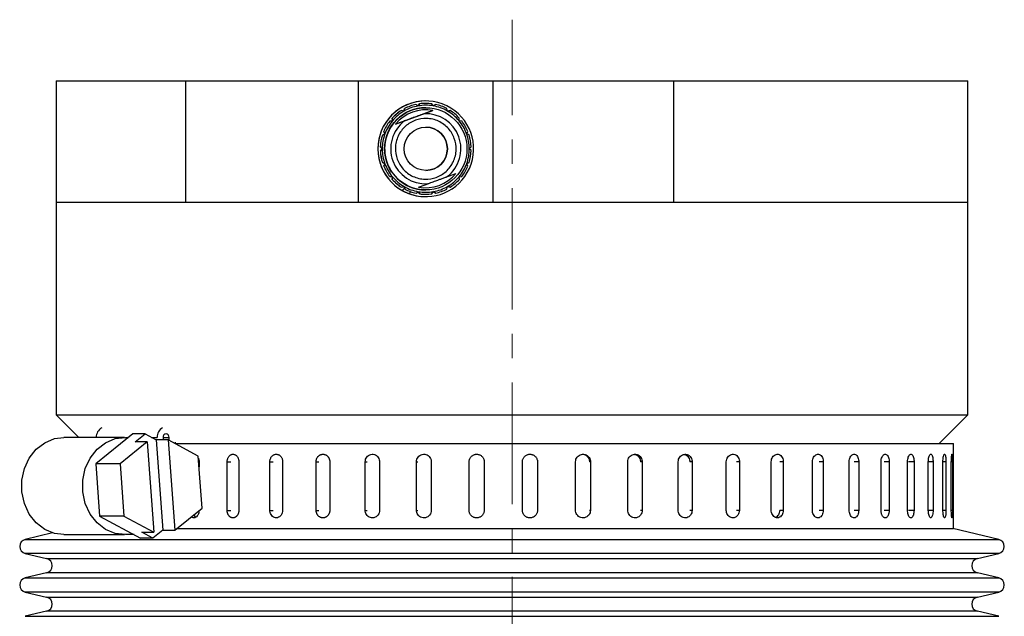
# Model space of a CAD drawing. Header units: inches. Extents: x 2.4 to 40.6, y 0.9 to 32.7.
# Tile 28 of 68: x 3.2 to 7.2, y 22 to 24.5. Entities that reach past the tile are written whole.
import ezdxf

# ---------------------------------------------------------------- set-up
doc = ezdxf.new("R2010")
doc.units = ezdxf.units.IN
doc.header["$MEASUREMENT"] = 0
doc.linetypes.add('CENTERX2', pattern=[0.8, 0.5, -0.1, 0.1, -0.1])

msp = doc.modelspace()

# ---------------------------------------------------------------- linework, layer by layer
at = {"color": 7, "linetype": 'CENTERX2', "lineweight": 18}
msp.add_line((5.1979, 9.6647), (5.1979, 24.4581), dxfattribs=at)
at = {"color": 7, "linetype": 'Continuous', "lineweight": 25}
for p, q in [((3.3229, 24.2067), (3.3229, 23.7067)), ((3.3229, 24.2067), (3.8559, 24.2067)), ((3.8559, 23.7067), (3.8559, 24.2067)), ((3.8559, 24.2067), (4.5661, 24.2067)), ((4.5661, 23.7067), (4.5661, 24.2067)), ((4.5661, 24.2067), (5.1204, 24.2067)), ((5.1204, 23.7067), (5.1204, 24.2067)), ((5.1204, 24.2067), (5.8629, 24.2067)), ((5.8629, 23.7067), (5.8629, 24.2067)), ((5.8629, 24.2067), (7.0729, 24.2067)), ((7.0729, 23.7067), (7.0729, 24.2067)), ((4.8118, 24.103), (4.8029, 24.1093)), ((4.8029, 24.1093), (4.8029, 24.1093)), ((4.8029, 24.1093), (4.8029, 24.1093)), ((4.8029, 24.1093), (4.8029, 24.1093)), ((4.8029, 24.1093), (4.8029, 24.1093)), ((4.8029, 24.1093), (4.8029, 24.1093)), ((4.8029, 24.1093), (4.8029, 24.1093)), ((4.8181, 24.112), (4.8118, 24.103)), ((4.8118, 24.103), (4.8181, 24.112)), ((4.8181, 24.112), (4.8181, 24.112)), ((4.8181, 24.112), (4.8181, 24.112)), ((4.8181, 24.112), (4.8181, 24.112)), ((4.8181, 24.112), (4.8181, 24.112)), ((4.8181, 24.112), (4.8181, 24.112)), ((4.8181, 24.112), (4.8181, 24.112)), ((4.8432, 24.1235), (4.8432, 24.1235)), ((4.8433, 24.1137), (4.8432, 24.1137)), ((4.8433, 24.096), (4.8433, 24.096)), ((4.874, 24.1031), (4.8678, 24.1121)), ((4.883, 24.1094), (4.874, 24.1031)), ((4.874, 24.1031), (4.883, 24.1094)), ((4.8829, 24.1094), (4.8829, 24.1094)), ((4.883, 24.1094), (4.883, 24.1094)), ((4.883, 24.1094), (4.883, 24.1094)), ((4.883, 24.1094), (4.883, 24.1094)), ((4.883, 24.1094), (4.883, 24.1094)), ((4.8829, 24.1094), (4.883, 24.1094)), ((4.7191, 24.0279), (4.8728, 24.0842)), ((4.7429, 24.0844), (4.7428, 24.0844)), ((4.7428, 24.0844), (4.7428, 24.0844)), ((4.7428, 24.0844), (4.7428, 24.0844)), ((4.7534, 24.0816), (4.7429, 24.0844)), ((4.7429, 24.0844), (4.7429, 24.0844)), ((4.7429, 24.0844), (4.7429, 24.0844)), ((4.7429, 24.0844), (4.7429, 24.0844)), ((4.7562, 24.0922), (4.7534, 24.0816)), ((4.7534, 24.0816), (4.7562, 24.0922)), ((4.7562, 24.0922), (4.7562, 24.0922)), ((4.7562, 24.0922), (4.7562, 24.0922)), ((4.7562, 24.0922), (4.7562, 24.0922)), ((4.7562, 24.0922), (4.7562, 24.0922)), ((4.7562, 24.0922), (4.7562, 24.0922)), ((4.7562, 24.0922), (4.7562, 24.0922)), ((4.8421, 24.073), (4.8364, 24.0709)), ((4.8457, 24.0743), (4.8421, 24.073)), ((4.8728, 24.0842), (4.8457, 24.0743)), ((4.9325, 24.082), (4.9297, 24.0925)), ((4.9431, 24.0848), (4.9325, 24.082)), ((4.9325, 24.082), (4.9431, 24.0848)), ((4.9431, 24.0848), (4.9431, 24.0848)), ((4.695, 24.0406), (4.6949, 24.0406)), ((4.6949, 24.0406), (4.6949, 24.0406)), ((4.6949, 24.0406), (4.6949, 24.0406)), ((4.6949, 24.0406), (4.6949, 24.0406)), ((4.6949, 24.0406), (4.6949, 24.0406)), ((4.7058, 24.0416), (4.695, 24.0406)), ((4.695, 24.0406), (4.7058, 24.0416)), ((4.695, 24.0406), (4.695, 24.0406)), ((4.7058, 24.0416), (4.7048, 24.0524)), ((4.7048, 24.0524), (4.7049, 24.0524)), ((4.7048, 24.0524), (4.7048, 24.0524)), ((4.7048, 24.0524), (4.7048, 24.0524)), ((4.7048, 24.0524), (4.7048, 24.0524)), ((4.7048, 24.0524), (4.7048, 24.0524)), ((4.7048, 24.0524), (4.7048, 24.0524)), ((4.7049, 24.0524), (4.7058, 24.0416)), ((4.7058, 24.0416), (4.7058, 24.0416)), ((4.7461, 24.0378), (4.7191, 24.0279)), ((4.7308, 24.0532), (4.7308, 24.0532)), ((4.7497, 24.0391), (4.7461, 24.0378)), ((4.7554, 24.0412), (4.7497, 24.0391)), ((4.9803, 24.0421), (4.9812, 24.0529)), ((4.9911, 24.0411), (4.9803, 24.0421)), ((4.6748, 23.9876), (4.6649, 23.983)), ((4.6649, 23.983), (4.6748, 23.9876)), ((4.6649, 23.983), (4.6649, 23.983)), ((4.6649, 23.983), (4.6649, 23.983)), ((4.6649, 23.983), (4.6649, 23.983)), ((4.6649, 23.983), (4.6649, 23.983)), ((4.6649, 23.983), (4.6649, 23.983)), ((4.6649, 23.983), (4.6649, 23.983)), ((4.6702, 23.9975), (4.6748, 23.9876)), ((4.6748, 23.9876), (4.6702, 23.9975)), ((4.6702, 23.9975), (4.6702, 23.9975)), ((4.6702, 23.9975), (4.6702, 23.9975)), ((4.6702, 23.9975), (4.6702, 23.9975)), ((4.6702, 23.9975), (4.6702, 23.9975)), ((4.6702, 23.9975), (4.6702, 23.9975)), ((4.6702, 23.9975), (4.6702, 23.9975)), ((4.6748, 23.9876), (4.6748, 23.9876)), ((5.0115, 23.9882), (5.0161, 23.9981)), ((5.0214, 23.9836), (5.0115, 23.9882)), ((4.6564, 23.934), (4.6641, 23.9263)), ((4.6641, 23.9263), (4.6564, 23.934)), ((4.6564, 23.934), (4.6564, 23.934)), ((4.6564, 23.934), (4.6564, 23.934)), ((4.6564, 23.934), (4.6564, 23.934)), ((4.6564, 23.934), (4.6564, 23.934)), ((4.6564, 23.934), (4.6564, 23.934)), ((4.6564, 23.934), (4.6564, 23.934)), ((5.0224, 23.927), (5.0301, 23.9347)), ((4.6641, 23.9263), (4.6564, 23.9186)), ((4.6564, 23.9186), (4.6641, 23.9263)), ((4.6564, 23.9186), (4.6564, 23.9186)), ((4.6564, 23.9186), (4.6564, 23.9186)), ((4.6564, 23.9186), (4.6564, 23.9186)), ((4.6564, 23.9186), (4.6564, 23.9186)), ((4.6564, 23.9186), (4.6564, 23.9186)), ((4.6564, 23.9186), (4.6564, 23.9186)), ((4.6641, 23.9263), (4.6641, 23.9263)), ((5.0301, 23.9193), (5.0224, 23.927)), ((4.6651, 23.8697), (4.675, 23.8651)), ((4.675, 23.8651), (4.6651, 23.8697)), ((4.6651, 23.8697), (4.6651, 23.8697)), ((4.6651, 23.8697), (4.675, 23.8651)), ((4.6651, 23.8697), (4.6651, 23.8697)), ((4.6651, 23.8697), (4.675, 23.8651)), ((4.6651, 23.8697), (4.6651, 23.8697)), ((4.6651, 23.8697), (4.675, 23.8651)), ((4.6651, 23.8697), (4.6651, 23.8697)), ((4.6651, 23.8697), (4.675, 23.8651)), ((4.6651, 23.8697), (4.6651, 23.8697)), ((4.6651, 23.8697), (4.675, 23.8651)), ((4.6651, 23.8697), (4.6651, 23.8697)), ((4.675, 23.8651), (4.6704, 23.8552)), ((4.6704, 23.8552), (4.675, 23.8651)), ((4.675, 23.8651), (4.6704, 23.8552)), ((4.675, 23.8651), (4.6704, 23.8552)), ((4.675, 23.8651), (4.6704, 23.8552)), ((4.675, 23.8651), (4.6704, 23.8552)), ((4.675, 23.8651), (4.6704, 23.8552)), ((4.6704, 23.8552), (4.6704, 23.8552)), ((4.6704, 23.8552), (4.6704, 23.8552)), ((4.6704, 23.8552), (4.6704, 23.8552)), ((4.6704, 23.8552), (4.6704, 23.8552)), ((4.6704, 23.8552), (4.6704, 23.8552)), ((4.6704, 23.8552), (4.6704, 23.8552)), ((4.675, 23.8651), (4.675, 23.8651)), ((5.0117, 23.8657), (5.0216, 23.8703)), ((5.0163, 23.8558), (5.0117, 23.8657)), ((4.6954, 23.8122), (4.7062, 23.8113)), ((4.7062, 23.8113), (4.6954, 23.8122)), ((4.6954, 23.8122), (4.6954, 23.8122)), ((4.6954, 23.8122), (4.6954, 23.8122)), ((4.6954, 23.8122), (4.6954, 23.8122)), ((4.6954, 23.8122), (4.6954, 23.8122)), ((4.9312, 23.8121), (4.9369, 23.8142)), ((4.9369, 23.8142), (4.9404, 23.8155)), ((4.9404, 23.8155), (4.9675, 23.8254)), ((4.9807, 23.8118), (4.9916, 23.8127)), ((4.9817, 23.8009), (4.9807, 23.8118)), ((4.7062, 23.8113), (4.7053, 23.8004)), ((4.7053, 23.8004), (4.7062, 23.8113)), ((4.7053, 23.8004), (4.7053, 23.8004)), ((4.7053, 23.8004), (4.7053, 23.8004)), ((4.7053, 23.8004), (4.7053, 23.8004)), ((4.7053, 23.8004), (4.7053, 23.8004)), ((4.7053, 23.8004), (4.7053, 23.8004)), ((4.7053, 23.8004), (4.7053, 23.8004)), ((4.7062, 23.8113), (4.7062, 23.8113)), ((4.7434, 23.7685), (4.754, 23.7714)), ((4.754, 23.7714), (4.7568, 23.7608)), ((4.7568, 23.7608), (4.754, 23.7714)), ((4.8138, 23.7691), (4.8409, 23.779)), ((4.8409, 23.779), (4.8444, 23.7803)), ((4.8444, 23.7803), (4.8501, 23.7824)), ((4.9303, 23.7611), (4.9331, 23.7717)), ((4.9331, 23.7717), (4.9436, 23.7689)), ((4.9436, 23.7689), (4.9331, 23.7717)), ((4.7434, 23.7685), (4.7434, 23.7685)), ((4.7434, 23.7685), (4.7434, 23.7685)), ((4.7434, 23.7685), (4.7434, 23.7685)), ((4.7434, 23.7685), (4.7434, 23.7685)), ((4.7568, 23.7608), (4.7568, 23.7608)), ((4.7568, 23.7608), (4.7568, 23.7608)), ((4.7568, 23.7608), (4.7568, 23.7608)), ((4.7568, 23.7608), (4.7568, 23.7608)), ((4.7568, 23.7608), (4.7568, 23.7608)), ((4.7568, 23.7608), (4.7568, 23.7608)), ((4.8035, 23.7439), (4.8125, 23.7502)), ((4.8035, 23.7439), (4.8035, 23.7439)), ((4.8035, 23.7439), (4.8035, 23.7439)), ((4.8035, 23.7439), (4.8035, 23.7439)), ((4.8035, 23.7439), (4.8035, 23.7439)), ((4.8035, 23.7439), (4.8035, 23.7439)), ((4.8035, 23.7439), (4.8035, 23.7439)), ((4.8125, 23.7502), (4.8187, 23.7413)), ((4.8187, 23.7413), (4.8125, 23.7502)), ((4.8187, 23.7413), (4.8187, 23.7413)), ((4.8187, 23.7413), (4.8187, 23.7413)), ((4.8187, 23.7413), (4.8187, 23.7413)), ((4.8187, 23.7413), (4.8187, 23.7413)), ((4.8187, 23.7413), (4.8187, 23.7413)), ((4.8187, 23.7413), (4.8187, 23.7413)), ((4.839, 23.7574), (4.839, 23.7574)), ((4.8433, 23.7574), (4.8433, 23.7574)), ((4.8432, 23.7397), (4.8433, 23.7397)), ((4.8684, 23.7414), (4.8747, 23.7503)), ((4.8747, 23.7503), (4.8836, 23.7441)), ((4.8836, 23.7441), (4.8747, 23.7503)), ((4.8836, 23.7441), (4.8836, 23.7441)), ((4.9436, 23.7689), (4.9436, 23.7689)), ((3.3229, 23.7067), (3.3229, 22.8317)), ((3.3229, 23.7067), (3.8559, 23.7067)), ((3.3229, 23.7067), (3.8559, 23.7067)), ((3.8559, 23.7067), (4.5661, 23.7067)), ((4.5661, 23.7067), (5.1204, 23.7067)), ((4.8432, 23.7298), (4.8432, 23.7298)), ((5.1204, 23.7067), (5.8629, 23.7067)), ((5.8629, 23.7067), (7.0729, 23.7067)), ((7.0729, 22.8317), (7.0729, 23.7067)), ((3.3229, 22.8317), (3.4159, 22.7387)), ((3.3229, 22.8317), (7.0729, 22.8317)), ((6.9549, 22.7137), (7.0729, 22.8317)), ((3.6045, 22.7387), (3.3544, 22.7387)), ((3.6386, 22.7531), (3.4858, 22.6299)), ((3.6976, 22.7201), (3.5859, 22.6299)), ((3.6085, 22.7386), (3.6206, 22.7386)), ((3.6886, 22.7531), (3.6386, 22.7531)), ((3.6476, 22.7201), (3.6886, 22.7531)), ((3.6976, 22.7201), (3.6476, 22.7201)), ((3.6886, 22.7531), (3.7339, 22.7287)), ((3.6976, 22.7201), (3.7254, 22.3487)), ((3.7154, 22.7386), (3.7382, 22.7386)), ((3.7339, 22.7287), (3.7616, 22.3573)), ((3.7839, 22.7287), (3.7339, 22.7287)), ((3.7627, 22.7386), (3.7627, 22.7287)), ((3.7627, 22.7386), (3.7879, 22.7386)), ((3.7839, 22.7287), (3.8117, 22.3573)), ((3.9074, 22.6619), (3.7839, 22.7287)), ((3.7879, 22.7265), (3.7879, 22.7386)), ((3.8124, 22.7192), (3.8124, 22.7137)), ((3.8124, 22.7137), (7.0134, 22.7137)), ((7.0134, 22.3637), (7.0134, 22.7137)), ((3.9235, 22.4475), (3.9074, 22.6619)), ((3.9108, 22.6387), (3.9108, 22.6174)), ((4.0264, 22.4387), (4.0264, 22.6387)), ((4.0264, 22.6387), (4.0421, 22.6387)), ((4.0745, 22.6387), (4.0745, 22.4387)), ((4.2021, 22.4387), (4.2021, 22.6387)), ((4.2021, 22.6387), (4.2154, 22.6387)), ((4.2546, 22.6387), (4.2546, 22.4387)), ((4.3924, 22.4387), (4.3924, 22.6387)), ((4.3924, 22.6387), (4.403, 22.6387)), ((4.4484, 22.6387), (4.4484, 22.4387)), ((4.5944, 22.4387), (4.5944, 22.6387)), ((4.5944, 22.6387), (4.6022, 22.6387)), ((4.6532, 22.6387), (4.6532, 22.4387)), ((4.8052, 22.4387), (4.8052, 22.6387)), ((4.8052, 22.6387), (4.8101, 22.6387)), ((4.8659, 22.6387), (4.8659, 22.4387)), ((5.0217, 22.4387), (5.0217, 22.6387)), ((5.0217, 22.6387), (5.0237, 22.6387)), ((5.0835, 22.6387), (5.0835, 22.4387)), ((5.2408, 22.4387), (5.2408, 22.6387)), ((5.3027, 22.6387), (5.3017, 22.6387)), ((5.3027, 22.6387), (5.3027, 22.4387)), ((5.4592, 22.4387), (5.4592, 22.6387)), ((5.5204, 22.6387), (5.5164, 22.6387)), ((5.5204, 22.6387), (5.5204, 22.4387)), ((5.6739, 22.4387), (5.6739, 22.6387)), ((5.7334, 22.6387), (5.7265, 22.6387)), ((5.7334, 22.6387), (5.7334, 22.4387)), ((5.8816, 22.4387), (5.8816, 22.6387)), ((5.9386, 22.6387), (5.9289, 22.6387)), ((5.9386, 22.6387), (5.9386, 22.4387)), ((6.0793, 22.4387), (6.0793, 22.6387)), ((6.133, 22.6387), (6.1206, 22.6387)), ((6.133, 22.6387), (6.133, 22.4387)), ((6.2642, 22.4387), (6.2642, 22.6387)), ((6.3138, 22.6387), (6.2988, 22.6387)), ((6.3138, 22.6387), (6.3138, 22.4387)), ((6.4336, 22.4387), (6.4336, 22.6387)), ((6.4782, 22.6387), (6.461, 22.6387)), ((6.4782, 22.6387), (6.4782, 22.4387)), ((6.5849, 22.4387), (6.5849, 22.6387)), ((6.6241, 22.6387), (6.6048, 22.6387)), ((6.6241, 22.6387), (6.6241, 22.4387)), ((6.716, 22.4387), (6.716, 22.6387)), ((6.7491, 22.6387), (6.7281, 22.6387)), ((6.7491, 22.6387), (6.7491, 22.4387)), ((6.8249, 22.4387), (6.8249, 22.6387)), ((6.8515, 22.6387), (6.829, 22.6387)), ((6.8515, 22.6387), (6.8515, 22.4387)), ((6.9101, 22.4387), (6.9101, 22.6387)), ((6.9298, 22.6387), (6.9101, 22.6387)), ((6.9298, 22.6387), (6.9298, 22.4387)), ((6.9704, 22.4387), (6.9704, 22.6387)), ((6.9828, 22.6387), (6.9704, 22.6387)), ((6.9828, 22.6387), (6.9828, 22.4387)), ((7.0048, 22.4387), (7.0048, 22.6387)), ((7.0098, 22.6387), (7.0048, 22.6387)), ((7.0098, 22.6387), (7.0098, 22.4387)), ((3.5859, 22.6299), (3.4858, 22.6299)), ((3.4858, 22.6299), (3.5018, 22.4154)), ((3.5859, 22.6299), (3.6019, 22.4154)), ((3.8117, 22.3573), (3.9235, 22.4475)), ((4.0264, 22.4387), (4.0421, 22.4387)), ((4.2021, 22.4387), (4.2154, 22.4387)), ((4.3924, 22.4387), (4.403, 22.4387)), ((4.5944, 22.4387), (4.6022, 22.4387)), ((4.8052, 22.4387), (4.8101, 22.4387)), ((5.0217, 22.4387), (5.0237, 22.4387)), ((5.3027, 22.4387), (5.3017, 22.4387)), ((5.5204, 22.4387), (5.5164, 22.4387)), ((5.7334, 22.4387), (5.7265, 22.4387)), ((5.9386, 22.4387), (5.9289, 22.4387)), ((6.133, 22.4387), (6.1206, 22.4387)), ((6.3138, 22.4387), (6.2988, 22.4387)), ((6.4782, 22.4387), (6.461, 22.4387)), ((6.6241, 22.4387), (6.6048, 22.4387)), ((6.7491, 22.4387), (6.7281, 22.4387)), ((6.8515, 22.4387), (6.829, 22.4387)), ((6.9298, 22.4387), (6.9101, 22.4387)), ((6.9828, 22.4387), (6.9704, 22.4387)), ((7.0098, 22.4387), (7.0048, 22.4387)), ((3.6019, 22.4154), (3.5018, 22.4154)), ((3.5018, 22.4154), (3.6706, 22.3243)), ((3.6019, 22.4154), (3.7254, 22.3487)), ((3.7616, 22.3573), (3.7207, 22.3243)), ((3.7616, 22.3573), (3.8117, 22.3573)), ((3.8178, 22.3637), (7.0134, 22.3637)), ((7.1996, 22.3192), (7.0116, 22.3637)), ((3.3086, 22.3458), (3.1962, 22.3192)), ((3.1962, 22.3192), (6.8645, 22.3192)), ((3.3544, 22.3387), (3.6045, 22.3387)), ((3.6438, 22.3387), (3.6085, 22.3387)), ((3.7207, 22.3243), (3.6706, 22.3243)), ((3.6754, 22.3487), (3.7254, 22.3487)), ((3.7207, 22.3243), (3.6754, 22.3487)), ((6.8645, 22.3192), (7.1996, 22.3192)), ((3.1962, 22.2608), (3.284, 22.24)), ((7.1996, 22.2608), (3.1962, 22.2608)), ((3.284, 22.24), (6.7914, 22.24)), ((6.7914, 22.24), (7.1118, 22.24)), ((7.1118, 22.24), (7.1996, 22.2608)), ((3.284, 22.1816), (3.1962, 22.1609)), ((3.1962, 22.1609), (6.8645, 22.1609)), ((7.1118, 22.1816), (3.284, 22.1816)), ((6.8645, 22.1609), (7.1996, 22.1609)), ((7.1996, 22.1609), (7.1118, 22.1816)), ((3.1962, 22.1025), (3.284, 22.0817)), ((7.1996, 22.1025), (3.1962, 22.1025)), ((3.284, 22.0817), (6.7914, 22.0817)), ((6.7914, 22.0817), (7.1118, 22.0817)), ((7.1118, 22.0817), (7.1996, 22.1025)), ((3.284, 22.0233), (3.1962, 22.0025)), ((3.1962, 22.0025), (6.8645, 22.0025)), ((7.1118, 22.0233), (3.284, 22.0233)), ((6.8645, 22.0025), (7.1996, 22.0025)), ((7.1996, 22.0025), (7.1118, 22.0233))]:
    msp.add_line(p, q, dxfattribs=at)
at = {"color": 7, "linetype": 'Continuous', "lineweight": 25, "flags": 128}
for points in [[(3.3544, 22.3387), (3.3162, 22.3436), (3.2763, 22.3602), (3.2411, 22.3874), (3.2127, 22.4236), (3.1928, 22.4668), (3.1825, 22.5142), (3.1825, 22.5631), (3.1928, 22.6106), (3.2127, 22.6537), (3.2411, 22.69), (3.2763, 22.7172), (3.3162, 22.7338), (3.3544, 22.7387)], [(3.6085, 22.3387), (3.5664, 22.3436), (3.5265, 22.3602), (3.4913, 22.3874), (3.4629, 22.4236), (3.443, 22.4668), (3.4327, 22.5142), (3.4327, 22.5631), (3.443, 22.6106), (3.4629, 22.6537), (3.4913, 22.69), (3.5265, 22.7172), (3.5664, 22.7338), (3.6085, 22.7386)], [(3.7879, 22.7386), (3.787, 22.7442), (3.7842, 22.749), (3.7801, 22.7521), (3.7753, 22.7532), (3.7705, 22.7521), (3.7664, 22.749), (3.7636, 22.7442), (3.7627, 22.7386)]]:
    msp.add_lwpolyline(points, dxfattribs=at)
at = {"color": 7, "linetype": 'Continuous', "lineweight": 25}
for radius in [0.1693, 0.0889]:
    msp.add_circle((4.8433, 23.9267), radius, dxfattribs=at)
for centre, radius, start, end in [((4.8432, 23.9267), 0.1969, 335.6397, 240.7907), ((4.8432, 23.9267), 0.1969, 90, 270), ((4.8433, 23.9267), 0.1693, 90, 270), ((4.8433, 23.9267), 0.1791, 100.103, 120.103), ((4.8433, 23.9267), 0.187, 102.4674, 117.7387), ((4.8432, 23.9267), 0.187, 102.4674, 117.7387), ((4.8432, 23.9267), 0.187, 102.4674, 117.7387), ((4.8432, 23.9267), 0.187, 102.4674, 117.7387), ((4.8432, 23.9267), 0.187, 102.4674, 117.7387), ((4.8432, 23.9267), 0.187, 102.4674, 117.7387), ((4.8432, 23.9267), 0.187, 102.4674, 117.7387), ((4.8433, 23.9267), 0.1791, 80.103, 100.103), ((4.8433, 23.9267), 0.187, 82.4674, 97.7387), ((4.8432, 23.9267), 0.187, 90, 97.7387), ((4.8433, 23.9267), 0.1791, 60.103, 80.103), ((4.8433, 23.9267), 0.187, 62.4674, 77.7387), ((4.8432, 23.9267), 0.187, 122.4674, 137.7387), ((4.8432, 23.9267), 0.187, 122.4674, 137.7387), ((4.8432, 23.9267), 0.187, 122.4674, 137.7387), ((4.8432, 23.9267), 0.187, 122.4674, 137.7387), ((4.8432, 23.9267), 0.187, 122.4674, 137.7387), ((4.8432, 23.9267), 0.187, 122.4674, 137.7387), ((4.8433, 23.9267), 0.187, 122.4674, 137.7387), ((4.8433, 23.9267), 0.1791, 120.103, 140.103), ((4.8433, 23.9267), 0.1603, 79.3957, 140.8104), ((4.8433, 23.9267), 0.1444, 307.4884, 92.7177), ((4.8433, 23.9267), 0.1791, 40.103, 60.103), ((4.8433, 23.9267), 0.187, 42.4674, 57.7387), ((4.8433, 23.9267), 0.187, 142.4674, 157.7387), ((4.8432, 23.9267), 0.187, 142.4674, 157.7387), ((4.8432, 23.9267), 0.187, 142.4674, 157.7387), ((4.8432, 23.9267), 0.187, 142.4674, 157.7387), ((4.8432, 23.9267), 0.187, 142.4674, 157.7387), ((4.8432, 23.9267), 0.187, 142.4674, 157.7387), ((4.8432, 23.9267), 0.187, 142.4674, 157.7387), ((4.8433, 23.9267), 0.1693, 131.632, 268.5741), ((4.8433, 23.9267), 0.1791, 140.103, 160.103), ((4.8433, 23.9267), 0.1444, 127.4884, 272.7177), ((4.8433, 23.9267), 0.0889, 270, 90), ((4.8433, 23.9267), 0.1791, 20.103, 40.103), ((4.8433, 23.9267), 0.187, 22.4674, 37.7387), ((4.8433, 23.9267), 0.187, 162.4674, 177.7387), ((4.8432, 23.9267), 0.187, 162.4674, 177.7387), ((4.8432, 23.9267), 0.187, 162.4674, 177.7387), ((4.8432, 23.9267), 0.187, 162.4674, 177.7387), ((4.8432, 23.9267), 0.187, 162.4674, 177.7387), ((4.8432, 23.9267), 0.187, 162.4674, 177.7387), ((4.8432, 23.9267), 0.187, 162.4674, 177.7387), ((4.8433, 23.9267), 0.1791, 160.103, 180.1031), ((4.8433, 23.9267), 0.1791, 0.1031, 20.103), ((4.8433, 23.9267), 0.187, 2.4674, 17.7387), ((4.8433, 23.9267), 0.187, 182.4674, 197.7387), ((4.8432, 23.9267), 0.187, 182.4674, 197.7387), ((4.8432, 23.9267), 0.187, 182.4674, 197.7387), ((4.8432, 23.9267), 0.187, 182.4674, 197.7387), ((4.8432, 23.9267), 0.187, 182.4674, 197.7387), ((4.8432, 23.9267), 0.187, 182.4674, 197.7387), ((4.8432, 23.9267), 0.187, 182.4674, 197.7387), ((4.8433, 23.9267), 0.1791, 180.1031, 200.103), ((4.8433, 23.9267), 0.1791, 340.103, 0.1031), ((4.8433, 23.9267), 0.187, 342.4674, 357.7387), ((4.8433, 23.9267), 0.187, 202.4674, 217.7387), ((4.8432, 23.9267), 0.187, 202.4674, 217.7387), ((4.8432, 23.9267), 0.187, 202.4674, 217.7387), ((4.8432, 23.9267), 0.187, 202.4674, 217.7387), ((4.8432, 23.9267), 0.187, 202.4674, 217.7387), ((4.8432, 23.9267), 0.187, 202.4674, 217.7387), ((4.8432, 23.9267), 0.187, 202.4674, 217.7387), ((4.8433, 23.9267), 0.1791, 200.103, 220.103), ((4.8433, 23.9267), 0.1791, 320.103, 340.103), ((4.8433, 23.9267), 0.187, 322.4674, 337.7387), ((4.8432, 23.9267), 0.1969, 250.4887, 335.6397), ((4.8433, 23.9267), 0.1603, 259.3957, 320.8104), ((4.8433, 23.9267), 0.1791, 300.103, 320.103), ((4.8433, 23.9267), 0.187, 222.4674, 237.7387), ((4.8432, 23.9267), 0.187, 222.4674, 237.7387), ((4.8432, 23.9267), 0.187, 222.4674, 237.7387), ((4.8432, 23.9267), 0.187, 222.4674, 237.7387), ((4.8432, 23.9267), 0.187, 222.4674, 237.7387), ((4.8432, 23.9267), 0.187, 222.4674, 237.7387), ((4.8432, 23.9267), 0.187, 222.4674, 237.7387), ((4.8433, 23.9267), 0.1791, 220.103, 240.103), ((4.8433, 23.9267), 0.1791, 240.103, 260.103), ((4.8433, 23.9267), 0.1791, 280.103, 300.103), ((4.8433, 23.9267), 0.187, 302.4674, 317.7387), ((4.8432, 23.9267), 0.1969, 240.7907, 250.4887), ((4.8433, 23.9267), 0.187, 242.4674, 257.7387), ((4.8432, 23.9267), 0.187, 242.4674, 257.7387), ((4.8432, 23.9267), 0.187, 242.4674, 257.7387), ((4.8432, 23.9267), 0.187, 242.4674, 257.7387), ((4.8432, 23.9267), 0.187, 242.4674, 257.7387), ((4.8432, 23.9267), 0.187, 242.4674, 257.7387), ((4.8432, 23.9267), 0.187, 242.4674, 257.7387), ((4.8433, 23.9267), 0.1791, 260.103, 280.103), ((4.8433, 23.9267), 0.187, 262.4674, 277.7387), ((4.8432, 23.9267), 0.187, 262.4674, 270), ((4.8433, 23.9267), 0.187, 282.4674, 297.7387), ((3.5314, 22.74), 0.0434, 118.4926, 181.7816), ((3.7816, 22.74), 0.0434, 118.4926, 181.7816), ((3.2031, 22.29), 0.03, 103.3212, 256.6788), ((7.1927, 22.29), 0.03, 283.3212, 76.6788), ((3.277, 22.2108), 0.03, 283.3212, 76.6788), ((7.1188, 22.2108), 0.03, 103.3212, 256.6788), ((3.2031, 22.1317), 0.03, 103.3212, 256.6788), ((7.1927, 22.1317), 0.03, 283.3212, 76.6788), ((3.277, 22.0525), 0.03, 283.3212, 76.6788), ((7.1188, 22.0525), 0.03, 103.3212, 256.6788)]:
    msp.add_arc(centre, radius, start, end, dxfattribs=at)
for points, knots in [([(4.8364, 24.0709), (4.8356, 24.0706), (4.8333, 24.0697), (4.8234, 24.0661), (4.808, 24.0605), (4.7903, 24.054), (4.7751, 24.0484), (4.7646, 24.0446), (4.758, 24.0422), (4.7562, 24.0415), (4.7554, 24.0412)], [0, 0, 0, 0, 0.046795, 0.126024, 0.368391, 0.585952, 0.74064, 0.899493, 0.957528, 1, 1, 1, 1]), ([(4.7259, 23.8837), (4.7221, 23.899), (4.7162, 23.9227), (4.7208, 23.9554), (4.7291, 23.9796), (4.7422, 24.0017), (4.7644, 24.0259), (4.7993, 24.0469), (4.8395, 24.0534), (4.872, 24.0493), (4.8963, 24.0408), (4.9184, 24.0278), (4.9425, 24.0056), (4.9635, 23.9707), (4.97, 23.9305), (4.9659, 23.8979), (4.9574, 23.8737), (4.9444, 23.8516), (4.9222, 23.8274), (4.8873, 23.8064), (4.8471, 23.7999), (4.8145, 23.8041), (4.7903, 23.8125), (4.7683, 23.8256), (4.7436, 23.8476), (4.7329, 23.8695), (4.7259, 23.8837)], [0, 0, 0, 0, 0.059861, 0.092444, 0.125, 0.157583, 0.190139, 0.25, 0.309861, 0.342444, 0.375, 0.407583, 0.440139, 0.5, 0.559861, 0.592444, 0.625, 0.657583, 0.690139, 0.75, 0.809861, 0.842444, 0.875, 0.907583, 0.940139, 1, 1, 1, 1]), ([(4.8501, 23.7824), (4.851, 23.7827), (4.8533, 23.7836), (4.8632, 23.7872), (4.8786, 23.7928), (4.8963, 23.7993), (4.9115, 23.8049), (4.9219, 23.8087), (4.9286, 23.8111), (4.9304, 23.8118), (4.9312, 23.8121)], [0, 0, 0, 0, 0.046795, 0.126024, 0.368391, 0.585952, 0.74064, 0.899493, 0.957528, 1, 1, 1, 1]), ([(4.7562, 23.7631), (4.7559, 23.763), (4.7534, 23.7625), (4.75, 23.7596), (4.7481, 23.7564), (4.7472, 23.7548)], [0, 0, 0, 0, 0.058041, 0.544651, 1, 1, 1, 1]), ([(4.7472, 23.7548), (4.7473, 23.7548), (4.7476, 23.7546), (4.7502, 23.7532), (4.7539, 23.7512), (4.7586, 23.7489), (4.7638, 23.7465), (4.7688, 23.7444), (4.7731, 23.7427), (4.7762, 23.7416), (4.7774, 23.7411), (4.7775, 23.7411), (4.7775, 23.7411)], [0, 0, 0, 0, 0.10711, 0.214212, 0.321554, 0.429054, 0.536293, 0.64326, 0.750367, 0.857807, 0.965257, 1, 1, 1, 1]), ([(4.7775, 23.7411), (4.7781, 23.743), (4.7792, 23.7467), (4.779, 23.7511), (4.7779, 23.7531), (4.7778, 23.7532)], [0, 0, 0, 0, 0.508358, 0.973656, 1, 1, 1, 1]), ([(3.9081, 22.6531), (3.9083, 22.6527), (3.9099, 22.6496), (3.9106, 22.6443), (3.9107, 22.6398), (3.9108, 22.6387)], [0, 0, 0, 0, 0.0922, 0.783181, 1, 1, 1, 1]), ([(4.0264, 22.6387), (4.0265, 22.6404), (4.0266, 22.6439), (4.0276, 22.649), (4.0293, 22.6538), (4.0315, 22.6581), (4.0343, 22.6619), (4.0375, 22.6651), (4.0411, 22.6675), (4.0449, 22.6691), (4.049, 22.6698), (4.053, 22.6696), (4.057, 22.6686), (4.0608, 22.6667), (4.0644, 22.664), (4.0675, 22.6606), (4.0701, 22.6566), (4.0722, 22.6521), (4.0737, 22.6471), (4.0744, 22.6426), (4.0744, 22.6398), (4.0745, 22.6387)], [0, 0, 0, 0, 0.05292, 0.107375, 0.160295, 0.214749, 0.267674, 0.322133, 0.375061, 0.429523, 0.482446, 0.536903, 0.58982, 0.644272, 0.697192, 0.751646, 0.804573, 0.859035, 0.911961, 0.966423, 1, 1, 1, 1]), ([(4.2021, 22.6387), (4.2022, 22.6404), (4.2024, 22.6439), (4.2035, 22.649), (4.2053, 22.6538), (4.2077, 22.6581), (4.2107, 22.6619), (4.2143, 22.6651), (4.2182, 22.6675), (4.2224, 22.6691), (4.2268, 22.6698), (4.2312, 22.6696), (4.2356, 22.6686), (4.2397, 22.6667), (4.2436, 22.664), (4.247, 22.6606), (4.2499, 22.6566), (4.2521, 22.6521), (4.2537, 22.6471), (4.2545, 22.6426), (4.2545, 22.6398), (4.2546, 22.6387)], [0, 0, 0, 0, 0.05292, 0.107375, 0.160295, 0.214749, 0.267674, 0.322133, 0.375061, 0.429523, 0.482446, 0.536903, 0.58982, 0.644272, 0.697192, 0.751646, 0.804573, 0.859035, 0.911961, 0.966423, 1, 1, 1, 1]), ([(4.3924, 22.6387), (4.3924, 22.6395), (4.3924, 22.6413), (4.3927, 22.6438), (4.3932, 22.6464), (4.3939, 22.6489), (4.3951, 22.6522), (4.3966, 22.6552), (4.3984, 22.6581), (4.4005, 22.6607), (4.4028, 22.663), (4.4054, 22.665), (4.4075, 22.6663), (4.4096, 22.6674), (4.4118, 22.6683), (4.4141, 22.669), (4.4172, 22.6696), (4.4204, 22.6698), (4.4235, 22.6695), (4.4266, 22.669), (4.4297, 22.668), (4.4326, 22.6666), (4.4353, 22.665), (4.4379, 22.6629), (4.4403, 22.6605), (4.4419, 22.6586), (4.4433, 22.6566), (4.4446, 22.6543), (4.4457, 22.652), (4.4466, 22.6496), (4.4474, 22.6471), (4.4479, 22.6446), (4.4483, 22.6418), (4.4484, 22.6398), (4.4484, 22.6387)], [0, 0, 0, 0, 0.026375, 0.052933, 0.080068, 0.107403, 0.133778, 0.187424, 0.214759, 0.241136, 0.294786, 0.322124, 0.348503, 0.375064, 0.402204, 0.429543, 0.455919, 0.509568, 0.536904, 0.563278, 0.616921, 0.644254, 0.670629, 0.724275, 0.75161, 0.777988, 0.804549, 0.831688, 0.859027, 0.885405, 0.911966, 0.939105, 0.966444, 1, 1, 1, 1]), ([(4.5944, 22.6387), (4.5947, 22.6422), (4.5953, 22.6491), (4.6004, 22.6584), (4.6078, 22.6655), (4.6171, 22.6695), (4.6272, 22.6701), (4.6368, 22.6671), (4.6451, 22.6609), (4.6508, 22.6522), (4.653, 22.6443), (4.6532, 22.6398), (4.6532, 22.6387)], [0, 0, 0, 0, 0.107362, 0.214723, 0.322094, 0.429472, 0.536839, 0.644195, 0.751556, 0.858932, 0.966307, 1, 1, 1, 1]), ([(4.8052, 22.6387), (4.8055, 22.6422), (4.8062, 22.6491), (4.8114, 22.6584), (4.8191, 22.6655), (4.8287, 22.6695), (4.8391, 22.6701), (4.8491, 22.6671), (4.8575, 22.6609), (4.8635, 22.6522), (4.8657, 22.6443), (4.8659, 22.6398), (4.8659, 22.6387)], [0, 0, 0, 0, 0.107362, 0.214723, 0.322094, 0.429472, 0.536839, 0.644195, 0.751556, 0.858932, 0.966307, 1, 1, 1, 1]), ([(5.0217, 22.6387), (5.0218, 22.6404), (5.0219, 22.6439), (5.0233, 22.649), (5.0254, 22.6538), (5.0283, 22.6581), (5.0319, 22.6619), (5.0361, 22.6651), (5.0407, 22.6675), (5.0457, 22.6691), (5.0509, 22.6698), (5.0561, 22.6696), (5.0613, 22.6686), (5.0661, 22.6667), (5.0706, 22.664), (5.0746, 22.6606), (5.078, 22.6566), (5.0806, 22.6521), (5.0825, 22.6471), (5.0834, 22.6426), (5.0834, 22.6398), (5.0835, 22.6387)], [0, 0, 0, 0, 0.05292, 0.107375, 0.160295, 0.214749, 0.267674, 0.322133, 0.375061, 0.429523, 0.482446, 0.536903, 0.58982, 0.644272, 0.697192, 0.751646, 0.804573, 0.859035, 0.911961, 0.966423, 1, 1, 1, 1]), ([(5.2408, 22.6387), (5.2409, 22.6404), (5.241, 22.6439), (5.2424, 22.649), (5.2445, 22.6538), (5.2474, 22.6581), (5.251, 22.6619), (5.2552, 22.6651), (5.2599, 22.6675), (5.2649, 22.6691), (5.2701, 22.6698), (5.2753, 22.6696), (5.2805, 22.6686), (5.2853, 22.6667), (5.2899, 22.664), (5.2938, 22.6606), (5.2972, 22.6566), (5.2998, 22.6521), (5.3017, 22.6471), (5.3026, 22.6426), (5.3027, 22.6398), (5.3027, 22.6387)], [0, 0, 0, 0, 0.05292, 0.107375, 0.160295, 0.214749, 0.267674, 0.322133, 0.375061, 0.429523, 0.482446, 0.536903, 0.58982, 0.644272, 0.697192, 0.751646, 0.804573, 0.859035, 0.911961, 0.966423, 1, 1, 1, 1]), ([(5.4592, 22.6387), (5.4596, 22.6422), (5.4602, 22.6491), (5.4655, 22.6584), (5.4733, 22.6655), (5.483, 22.6695), (5.4935, 22.6701), (5.5035, 22.6671), (5.512, 22.6609), (5.518, 22.6522), (5.5202, 22.6443), (5.5204, 22.6398), (5.5204, 22.6387)], [0, 0, 0, 0, 0.107362, 0.214723, 0.322094, 0.429472, 0.536839, 0.644195, 0.751556, 0.858932, 0.966307, 1, 1, 1, 1]), ([(5.4859, 22.6693), (5.487, 22.6694), (5.4916, 22.6698), (5.4995, 22.6669), (5.508, 22.661), (5.514, 22.6522), (5.5162, 22.6443), (5.5164, 22.6398), (5.5164, 22.6387)], [0, 0, 0, 0, 0.073677, 0.288387, 0.50311, 0.717861, 0.932612, 1, 1, 1, 1]), ([(5.6739, 22.6387), (5.6742, 22.6422), (5.6749, 22.6491), (5.68, 22.6584), (5.6876, 22.6655), (5.6971, 22.6695), (5.7072, 22.6701), (5.717, 22.6671), (5.7253, 22.6609), (5.7311, 22.6522), (5.7332, 22.6443), (5.7334, 22.6398), (5.7334, 22.6387)], [0, 0, 0, 0, 0.107362, 0.214723, 0.322094, 0.429472, 0.536839, 0.644195, 0.751556, 0.858932, 0.966307, 1, 1, 1, 1]), ([(5.7013, 22.6692), (5.7042, 22.6685), (5.7104, 22.6671), (5.7183, 22.6609), (5.7241, 22.6523), (5.7263, 22.6443), (5.7264, 22.6398), (5.7265, 22.6387)], [0, 0, 0, 0, 0.2115175, 0.449435, 0.6873836, 0.9253326, 1, 1, 1, 1]), ([(5.8816, 22.6387), (5.8819, 22.6422), (5.8825, 22.6491), (5.8875, 22.6584), (5.8948, 22.6655), (5.9038, 22.6695), (5.9136, 22.6701), (5.9229, 22.6671), (5.9308, 22.6609), (5.9364, 22.6522), (5.9384, 22.6443), (5.9386, 22.6398), (5.9386, 22.6387)], [0, 0, 0, 0, 0.1073618, 0.2147232, 0.3220944, 0.429472, 0.536839, 0.6441948, 0.7515565, 0.8589318, 0.9663073, 1, 1, 1, 1]), ([(5.9052, 22.669), (5.9078, 22.6684), (5.9136, 22.667), (5.921, 22.6609), (5.9266, 22.6523), (5.9286, 22.6443), (5.9288, 22.6398), (5.9288, 22.6387)], [0, 0, 0, 0, 0.201609, 0.442516, 0.683455, 0.924394, 1, 1, 1, 1]), ([(6.0793, 22.6387), (6.0796, 22.6422), (6.0802, 22.6491), (6.0849, 22.6584), (6.0918, 22.6655), (6.1003, 22.6695), (6.1095, 22.6701), (6.1183, 22.6671), (6.1257, 22.6609), (6.1309, 22.6522), (6.1329, 22.6443), (6.133, 22.6398), (6.133, 22.6387)], [0, 0, 0, 0, 0.107362, 0.214723, 0.322094, 0.429472, 0.536839, 0.644195, 0.751556, 0.858932, 0.966307, 1, 1, 1, 1]), ([(6.2642, 22.6387), (6.2645, 22.6422), (6.265, 22.6491), (6.2694, 22.6584), (6.2757, 22.6655), (6.2836, 22.6695), (6.2921, 22.6701), (6.3002, 22.6671), (6.307, 22.6609), (6.3118, 22.6522), (6.3136, 22.6443), (6.3137, 22.6398), (6.3138, 22.6387)], [0, 0, 0, 0, 0.107362, 0.214723, 0.322094, 0.429472, 0.536839, 0.644195, 0.751556, 0.858932, 0.966307, 1, 1, 1, 1]), ([(6.4336, 22.6387), (6.4338, 22.6422), (6.4343, 22.6491), (6.4382, 22.6584), (6.444, 22.6655), (6.4511, 22.6695), (6.4587, 22.6701), (6.466, 22.6671), (6.4722, 22.6609), (6.4765, 22.6522), (6.4781, 22.6443), (6.4782, 22.6398), (6.4782, 22.6387)], [0, 0, 0, 0, 0.107362, 0.214723, 0.322094, 0.429472, 0.536839, 0.644195, 0.751556, 0.858932, 0.966307, 1, 1, 1, 1]), ([(6.5849, 22.6387), (6.5851, 22.6422), (6.5855, 22.6491), (6.589, 22.6584), (6.594, 22.6655), (6.6003, 22.6695), (6.607, 22.6701), (6.6134, 22.6671), (6.6188, 22.6609), (6.6225, 22.6522), (6.6239, 22.6443), (6.624, 22.6398), (6.6241, 22.6387)], [0, 0, 0, 0, 0.107362, 0.214723, 0.322094, 0.429472, 0.536839, 0.644195, 0.751556, 0.858932, 0.966307, 1, 1, 1, 1]), ([(6.716, 22.6387), (6.7161, 22.6422), (6.7165, 22.6491), (6.7195, 22.6584), (6.7237, 22.6655), (6.729, 22.6695), (6.7347, 22.6701), (6.7401, 22.6671), (6.7446, 22.6609), (6.7478, 22.6522), (6.749, 22.6443), (6.7491, 22.6398), (6.7491, 22.6387)], [0, 0, 0, 0, 0.107362, 0.214723, 0.322094, 0.429472, 0.536839, 0.644195, 0.751556, 0.858932, 0.966307, 1, 1, 1, 1]), ([(6.8249, 22.6387), (6.8251, 22.6422), (6.8254, 22.6491), (6.8277, 22.6584), (6.8312, 22.6655), (6.8355, 22.6695), (6.84, 22.6701), (6.8443, 22.6671), (6.8479, 22.6609), (6.8505, 22.6522), (6.8514, 22.6443), (6.8515, 22.6398), (6.8515, 22.6387)], [0, 0, 0, 0, 0.1073618, 0.2147232, 0.3220944, 0.429472, 0.536839, 0.6441948, 0.7515565, 0.8589318, 0.9663073, 1, 1, 1, 1]), ([(6.9101, 22.6387), (6.9103, 22.6422), (6.9105, 22.6491), (6.9123, 22.6584), (6.9148, 22.6655), (6.918, 22.6695), (6.9214, 22.6701), (6.9245, 22.6671), (6.9272, 22.6609), (6.929, 22.6522), (6.9297, 22.6443), (6.9297, 22.6398), (6.9298, 22.6387)], [0, 0, 0, 0, 0.107362, 0.214723, 0.322094, 0.429472, 0.536839, 0.644195, 0.751556, 0.858932, 0.966307, 1, 1, 1, 1]), ([(6.9704, 22.6387), (6.9705, 22.6422), (6.9706, 22.6491), (6.9718, 22.6584), (6.9734, 22.6655), (6.9755, 22.6695), (6.9776, 22.6701), (6.9796, 22.6671), (6.9812, 22.6609), (6.9823, 22.6522), (6.9828, 22.6443), (6.9828, 22.6398), (6.9828, 22.6387)], [0, 0, 0, 0, 0.107362, 0.214723, 0.322094, 0.429472, 0.536839, 0.644195, 0.751556, 0.858932, 0.966307, 1, 1, 1, 1]), ([(7.0048, 22.6387), (7.0049, 22.6422), (7.0049, 22.6491), (7.0054, 22.6584), (7.0062, 22.6655), (7.007, 22.6695), (7.0079, 22.6701), (7.0086, 22.6671), (7.0092, 22.6609), (7.0096, 22.6522), (7.0098, 22.6443), (7.0098, 22.6398), (7.0098, 22.6387)], [0, 0, 0, 0, 0.107362, 0.214723, 0.322094, 0.429472, 0.536839, 0.644195, 0.751556, 0.858932, 0.966307, 1, 1, 1, 1]), ([(3.9108, 22.4387), (3.9105, 22.4352), (3.91, 22.4282), (3.9063, 22.419), (3.9007, 22.4119), (3.8939, 22.4078), (3.8866, 22.4075), (3.8814, 22.409), (3.8792, 22.4113), (3.879, 22.4116)], [0, 0, 0, 0, 0.163137, 0.326274, 0.489425, 0.652587, 0.815732, 0.97886, 1, 1, 1, 1]), ([(4.0745, 22.4387), (4.0744, 22.4378), (4.0744, 22.4361), (4.0742, 22.4335), (4.0737, 22.431), (4.0731, 22.4284), (4.0721, 22.4252), (4.0708, 22.4221), (4.0692, 22.4193), (4.0674, 22.4167), (4.0653, 22.4144), (4.0631, 22.4124), (4.0613, 22.4111), (4.0595, 22.41), (4.0576, 22.4091), (4.0556, 22.4084), (4.0529, 22.4078), (4.0502, 22.4076), (4.0475, 22.4079), (4.0449, 22.4084), (4.0423, 22.4094), (4.0398, 22.4108), (4.0374, 22.4124), (4.0352, 22.4145), (4.0333, 22.4168), (4.0319, 22.4188), (4.0307, 22.4208), (4.0296, 22.423), (4.0287, 22.4254), (4.0279, 22.4278), (4.0273, 22.4302), (4.0268, 22.4328), (4.0265, 22.4356), (4.0264, 22.4376), (4.0264, 22.4387)], [0, 0, 0, 0, 0.026375, 0.052933, 0.080068, 0.107403, 0.133778, 0.187424, 0.214759, 0.241136, 0.294786, 0.322124, 0.348503, 0.375064, 0.402204, 0.429543, 0.455919, 0.509568, 0.536904, 0.563278, 0.616921, 0.644254, 0.670629, 0.724275, 0.75161, 0.777988, 0.804549, 0.831688, 0.859027, 0.885405, 0.911966, 0.939105, 0.966444, 1, 1, 1, 1]), ([(4.2546, 22.4387), (4.2543, 22.4352), (4.2537, 22.4282), (4.2491, 22.419), (4.2424, 22.4119), (4.2341, 22.4079), (4.2251, 22.4073), (4.2165, 22.4103), (4.2093, 22.4165), (4.2042, 22.4252), (4.2023, 22.433), (4.2022, 22.4376), (4.2021, 22.4387)], [0, 0, 0, 0, 0.107362, 0.214723, 0.322094, 0.429472, 0.536839, 0.644195, 0.751556, 0.858932, 0.966307, 1, 1, 1, 1]), ([(4.4484, 22.4387), (4.4484, 22.4378), (4.4484, 22.4361), (4.4481, 22.4335), (4.4476, 22.431), (4.4469, 22.4284), (4.4457, 22.4252), (4.4441, 22.4221), (4.4423, 22.4193), (4.4402, 22.4167), (4.4378, 22.4144), (4.4352, 22.4124), (4.4332, 22.4111), (4.431, 22.41), (4.4288, 22.4091), (4.4265, 22.4084), (4.4234, 22.4078), (4.4202, 22.4076), (4.4171, 22.4079), (4.414, 22.4084), (4.4109, 22.4094), (4.4081, 22.4108), (4.4053, 22.4124), (4.4027, 22.4145), (4.4004, 22.4168), (4.3989, 22.4188), (4.3974, 22.4208), (4.3962, 22.423), (4.3951, 22.4254), (4.3941, 22.4278), (4.3934, 22.4302), (4.3929, 22.4328), (4.3925, 22.4356), (4.3924, 22.4376), (4.3924, 22.4387)], [0, 0, 0, 0, 0.026375, 0.052933, 0.080068, 0.107403, 0.133778, 0.187424, 0.214759, 0.241136, 0.294786, 0.322124, 0.348503, 0.375064, 0.402204, 0.429543, 0.455919, 0.509568, 0.536904, 0.563278, 0.616921, 0.644254, 0.670629, 0.724275, 0.75161, 0.777988, 0.804549, 0.831688, 0.859027, 0.885405, 0.911966, 0.939105, 0.966444, 1, 1, 1, 1]), ([(4.6532, 22.4387), (4.6529, 22.4352), (4.6522, 22.4282), (4.6471, 22.419), (4.6396, 22.4119), (4.6303, 22.4079), (4.6202, 22.4073), (4.6106, 22.4103), (4.6024, 22.4165), (4.5967, 22.4252), (4.5946, 22.433), (4.5944, 22.4376), (4.5944, 22.4387)], [0, 0, 0, 0, 0.107362, 0.214723, 0.322094, 0.429472, 0.536839, 0.644195, 0.751556, 0.858932, 0.966307, 1, 1, 1, 1]), ([(4.8659, 22.4387), (4.8656, 22.4352), (4.8649, 22.4282), (4.8597, 22.419), (4.8519, 22.4119), (4.8423, 22.4079), (4.8319, 22.4073), (4.8219, 22.4103), (4.8135, 22.4165), (4.8076, 22.4252), (4.8053, 22.433), (4.8052, 22.4376), (4.8052, 22.4387)], [0, 0, 0, 0, 0.107362, 0.214723, 0.322094, 0.429472, 0.536839, 0.644195, 0.751556, 0.858932, 0.966307, 1, 1, 1, 1]), ([(5.0835, 22.4387), (5.0834, 22.437), (5.0832, 22.4335), (5.0819, 22.4284), (5.0798, 22.4236), (5.0769, 22.4193), (5.0732, 22.4154), (5.0691, 22.4123), (5.0644, 22.4099), (5.0594, 22.4083), (5.0542, 22.4076), (5.049, 22.4077), (5.0439, 22.4088), (5.039, 22.4107), (5.0345, 22.4134), (5.0305, 22.4167), (5.0272, 22.4208), (5.0245, 22.4253), (5.0227, 22.4302), (5.0218, 22.4347), (5.0217, 22.4376), (5.0217, 22.4387)], [0, 0, 0, 0, 0.05292, 0.107375, 0.160295, 0.214749, 0.267674, 0.322133, 0.375061, 0.429523, 0.482446, 0.536903, 0.58982, 0.644272, 0.697192, 0.751646, 0.804573, 0.859035, 0.911961, 0.966423, 1, 1, 1, 1]), ([(5.3027, 22.4387), (5.3026, 22.437), (5.3025, 22.4335), (5.3011, 22.4284), (5.299, 22.4236), (5.2961, 22.4193), (5.2925, 22.4154), (5.2883, 22.4123), (5.2836, 22.4099), (5.2786, 22.4083), (5.2734, 22.4076), (5.2682, 22.4077), (5.263, 22.4088), (5.2582, 22.4107), (5.2536, 22.4134), (5.2497, 22.4167), (5.2463, 22.4208), (5.2436, 22.4253), (5.2418, 22.4302), (5.2409, 22.4347), (5.2408, 22.4376), (5.2408, 22.4387)], [0, 0, 0, 0, 0.05292, 0.107375, 0.160295, 0.214749, 0.267674, 0.322133, 0.375061, 0.429523, 0.482446, 0.536903, 0.58982, 0.644272, 0.697192, 0.751646, 0.804573, 0.859035, 0.911961, 0.966423, 1, 1, 1, 1]), ([(5.5204, 22.4387), (5.5201, 22.4352), (5.5194, 22.4282), (5.5142, 22.419), (5.5064, 22.4119), (5.4967, 22.4079), (5.4863, 22.4073), (5.4762, 22.4103), (5.4677, 22.4165), (5.4617, 22.4252), (5.4594, 22.433), (5.4593, 22.4376), (5.4592, 22.4387)], [0, 0, 0, 0, 0.107362, 0.214723, 0.322094, 0.429472, 0.536839, 0.644195, 0.751556, 0.858932, 0.966307, 1, 1, 1, 1]), ([(5.7334, 22.4387), (5.7331, 22.4352), (5.7324, 22.4282), (5.7273, 22.419), (5.7198, 22.4119), (5.7104, 22.4079), (5.7002, 22.4073), (5.6904, 22.4103), (5.6821, 22.4165), (5.6763, 22.4252), (5.6741, 22.433), (5.6739, 22.4376), (5.6739, 22.4387)], [0, 0, 0, 0, 0.107362, 0.214723, 0.322094, 0.429472, 0.536839, 0.644195, 0.751556, 0.858932, 0.966307, 1, 1, 1, 1]), ([(5.9386, 22.4387), (5.9383, 22.4352), (5.9377, 22.4282), (5.9328, 22.419), (5.9256, 22.4119), (5.9166, 22.4079), (5.9068, 22.4073), (5.8975, 22.4103), (5.8895, 22.4165), (5.8839, 22.4252), (5.8818, 22.433), (5.8816, 22.4376), (5.8816, 22.4387)], [0, 0, 0, 0, 0.107362, 0.214723, 0.322094, 0.429472, 0.536839, 0.644195, 0.751556, 0.858932, 0.966307, 1, 1, 1, 1]), ([(6.133, 22.4387), (6.1327, 22.4352), (6.1321, 22.4282), (6.1275, 22.419), (6.1208, 22.4119), (6.1123, 22.4079), (6.1031, 22.4073), (6.0943, 22.4103), (6.0868, 22.4165), (6.0815, 22.4252), (6.0795, 22.433), (6.0794, 22.4376), (6.0793, 22.4387)], [0, 0, 0, 0, 0.107362, 0.214723, 0.322094, 0.429472, 0.536839, 0.644195, 0.751556, 0.858932, 0.966307, 1, 1, 1, 1]), ([(6.3138, 22.4387), (6.3135, 22.4352), (6.313, 22.4282), (6.3087, 22.419), (6.3025, 22.4119), (6.2947, 22.4079), (6.2862, 22.4073), (6.2781, 22.4103), (6.2711, 22.4165), (6.2662, 22.4252), (6.2644, 22.433), (6.2642, 22.4376), (6.2642, 22.4387)], [0, 0, 0, 0, 0.107362, 0.214723, 0.322094, 0.429472, 0.536839, 0.644195, 0.751556, 0.858932, 0.966307, 1, 1, 1, 1]), ([(6.2987, 22.4387), (6.2985, 22.4352), (6.2979, 22.4282), (6.2937, 22.419), (6.2881, 22.4123), (6.2836, 22.4104), (6.2817, 22.4096)], [0, 0, 0, 0, 0.268961, 0.537922, 0.806908, 1, 1, 1, 1]), ([(6.4782, 22.4387), (6.478, 22.4352), (6.4775, 22.4282), (6.4737, 22.419), (6.4681, 22.4119), (6.4611, 22.4079), (6.4535, 22.4073), (6.4461, 22.4103), (6.4398, 22.4165), (6.4354, 22.4252), (6.4337, 22.433), (6.4336, 22.4376), (6.4336, 22.4387)], [0, 0, 0, 0, 0.1073618, 0.2147232, 0.3220944, 0.429472, 0.536839, 0.6441948, 0.7515565, 0.8589318, 0.9663073, 1, 1, 1, 1]), ([(6.6241, 22.4387), (6.6238, 22.4352), (6.6234, 22.4282), (6.6201, 22.419), (6.6152, 22.4119), (6.6091, 22.4079), (6.6024, 22.4073), (6.5959, 22.4103), (6.5904, 22.4165), (6.5865, 22.4252), (6.585, 22.433), (6.5849, 22.4376), (6.5849, 22.4387)], [0, 0, 0, 0, 0.107362, 0.214723, 0.322094, 0.429472, 0.536839, 0.644195, 0.751556, 0.858932, 0.966307, 1, 1, 1, 1]), ([(6.7491, 22.4387), (6.749, 22.437), (6.7489, 22.4335), (6.7482, 22.4284), (6.7471, 22.4236), (6.7456, 22.4193), (6.7437, 22.4154), (6.7415, 22.4123), (6.7391, 22.4099), (6.7364, 22.4083), (6.7336, 22.4076), (6.7308, 22.4077), (6.7281, 22.4088), (6.7254, 22.4107), (6.723, 22.4134), (6.7208, 22.4167), (6.719, 22.4208), (6.7175, 22.4253), (6.7165, 22.4302), (6.716, 22.4347), (6.716, 22.4376), (6.716, 22.4387)], [0, 0, 0, 0, 0.05292, 0.107375, 0.160295, 0.214749, 0.267674, 0.322133, 0.375061, 0.429523, 0.482446, 0.536903, 0.58982, 0.644272, 0.697192, 0.751646, 0.804573, 0.859035, 0.911961, 0.966423, 1, 1, 1, 1]), ([(6.8515, 22.4387), (6.8513, 22.4352), (6.851, 22.4282), (6.8488, 22.419), (6.8456, 22.4119), (6.8414, 22.4079), (6.8369, 22.4073), (6.8325, 22.4103), (6.8287, 22.4165), (6.826, 22.4252), (6.825, 22.433), (6.8249, 22.4376), (6.8249, 22.4387)], [0, 0, 0, 0, 0.107362, 0.214723, 0.322094, 0.429472, 0.536839, 0.644195, 0.751556, 0.858932, 0.966307, 1, 1, 1, 1]), ([(6.9298, 22.4387), (6.9297, 22.4352), (6.9294, 22.4282), (6.9278, 22.419), (6.9254, 22.4119), (6.9224, 22.4079), (6.9191, 22.4073), (6.9158, 22.4103), (6.913, 22.4165), (6.911, 22.4252), (6.9102, 22.433), (6.9102, 22.4376), (6.9101, 22.4387)], [0, 0, 0, 0, 0.107362, 0.214723, 0.322094, 0.429472, 0.536839, 0.644195, 0.751556, 0.858932, 0.966307, 1, 1, 1, 1]), ([(6.9828, 22.4387), (6.9827, 22.4352), (6.9826, 22.4282), (6.9816, 22.419), (6.9801, 22.4119), (6.9782, 22.4079), (6.9761, 22.4073), (6.9741, 22.4103), (6.9722, 22.4165), (6.9709, 22.4252), (6.9705, 22.433), (6.9704, 22.4376), (6.9704, 22.4387)], [0, 0, 0, 0, 0.107362, 0.214723, 0.322094, 0.429472, 0.536839, 0.644195, 0.751556, 0.858932, 0.966307, 1, 1, 1, 1]), ([(7.0098, 22.4387), (7.0098, 22.4352), (7.0097, 22.4282), (7.0094, 22.419), (7.0088, 22.4119), (7.0081, 22.4079), (7.0073, 22.4073), (7.0064, 22.4103), (7.0056, 22.4165), (7.0051, 22.4252), (7.0048, 22.433), (7.0048, 22.4376), (7.0048, 22.4387)], [0, 0, 0, 0, 0.107362, 0.214723, 0.322094, 0.429472, 0.536839, 0.644195, 0.751556, 0.858932, 0.966307, 1, 1, 1, 1]), ([(3.8978, 22.4108), (3.8978, 22.4108), (3.8955, 22.4118), (3.8926, 22.4152), (3.8907, 22.4194), (3.8901, 22.4206)], [0, 0, 0, 0, 0.0060312, 0.6966421, 1, 1, 1, 1])]:
    msp.add_open_spline(points, degree=3, knots=knots, dxfattribs=at)

doc.saveas('drawing.dxf')
